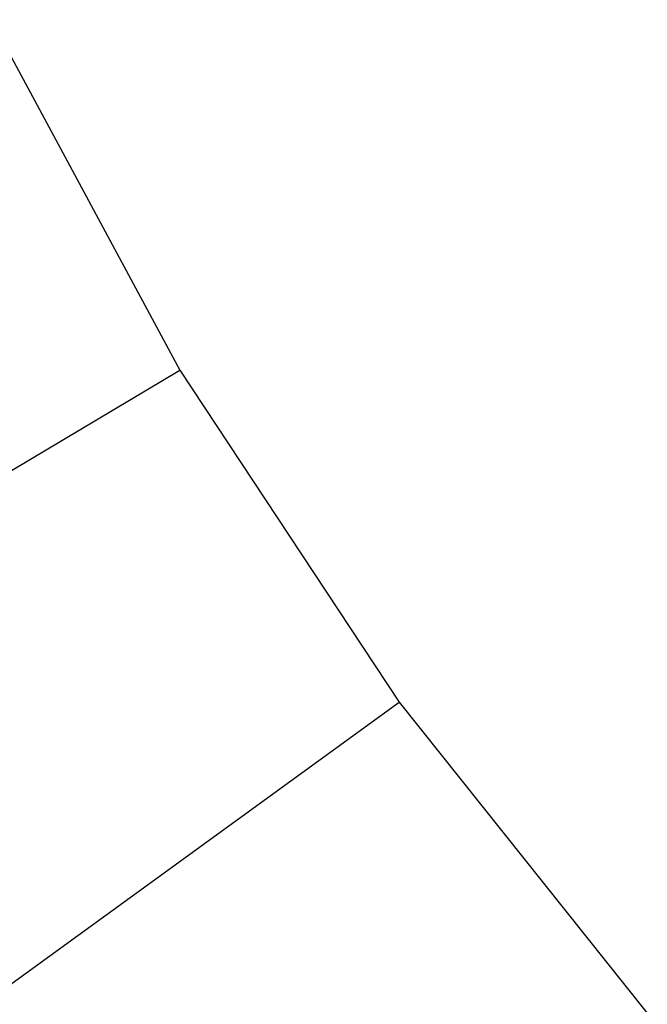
# Model space of a CAD drawing. Extents: x 0.3 to 7.1, y -3.38 to 3.38.
# Tile 116 of 256: x 2.59 to 2.77, y -0.81 to -0.54. Entities that reach past the tile are written whole.
import ezdxf

# ---------------------------------------------------------------- set-up
doc = ezdxf.new("R2010")
doc.units = 0
doc.header["$LTSCALE"] = 2.54
doc.layers.get('0').update_dxf_attribs({"linetype": 'CONTINUOUS'})

# ---------------------------------------------------------------- blocks, each defined once
blk = doc.blocks.new('SINGLES_AVVSTL_STL')
at = {"color": 0}
for p, q in [((2.5827, -0.53628, 5.4454), (2.63526, -0.63394, 5.4454)), ((2.5827, -0.53628, 5.4454), (2.63526, -0.63394, 5.4454)), ((2.47904, -0.72728, 5.30457), (2.63526, -0.63394, 5.4454)), ((2.47904, -0.72728, 5.30457), (2.63526, -0.63394, 5.4454)), ((2.63526, -0.63394, 5.4454), (2.69635, -0.7265, 5.4454)), ((2.63526, -0.63394, 5.4454), (2.69635, -0.7265, 5.4454)), ((2.54914, -0.83346, 5.30457), (2.69635, -0.7265, 5.4454)), ((2.54914, -0.83346, 5.30457), (2.69635, -0.7265, 5.4454)), ((2.69635, -0.7265, 5.4454), (2.7655, -0.81321, 5.4454)), ((2.69635, -0.7265, 5.4454), (2.7655, -0.81321, 5.4454))]:
    blk.add_line(p, q, dxfattribs=at)

msp = doc.modelspace()

# ---------------------------------------------------------------- block references
at = {"color": 0}
msp.add_blockref('SINGLES_AVVSTL_STL', (0, 0), dxfattribs=at)

doc.saveas('drawing.dxf')
